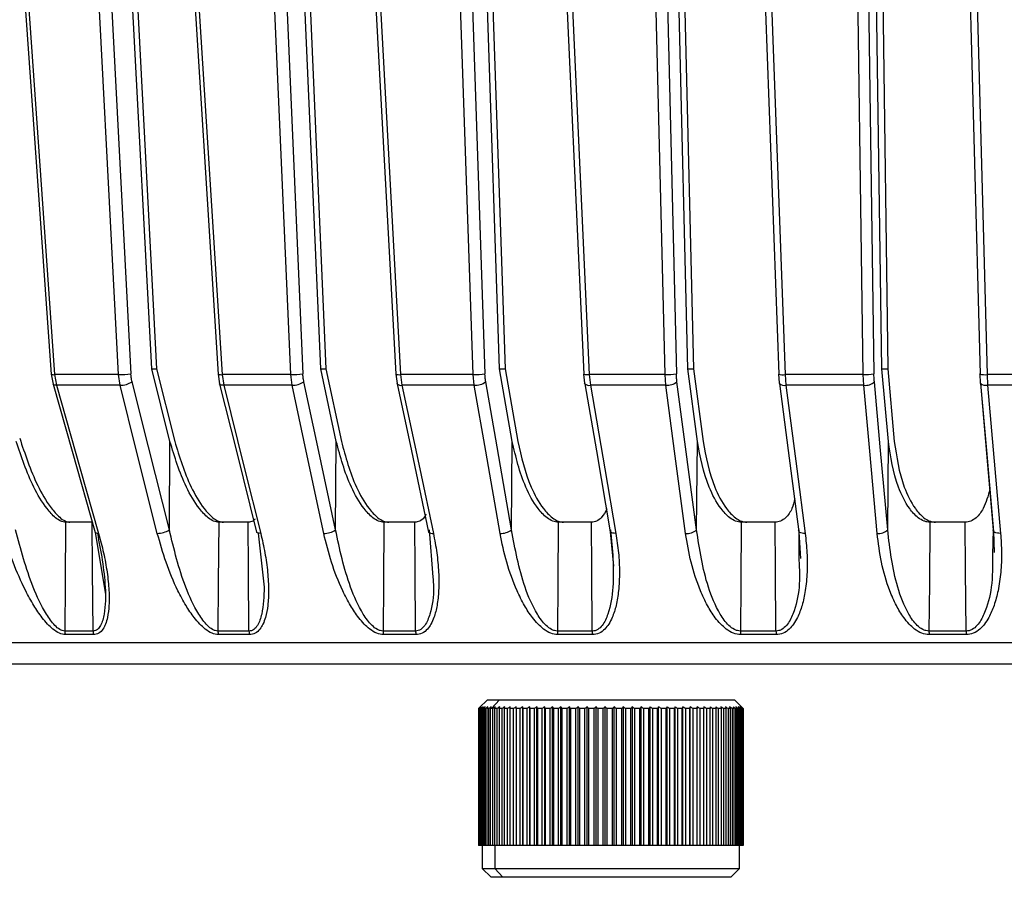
# Model space of a CAD drawing. Header units: millimetres. Extents: x -210 to 108, y -697 to -158.
# Tile 10 of 24: x -104 to -48, y -538 to -490. Entities that reach past the tile are written whole.
import ezdxf

# ---------------------------------------------------------------- set-up
doc = ezdxf.new("R2010")
doc.units = ezdxf.units.MM

msp = doc.modelspace()

# ---------------------------------------------------------------- linework, layer by layer
at = {"color": 7, "linetype": 'Continuous', "lineweight": 25}
for p, q in [((-99.964, -458.447), (-97.277, -509.689)), ((-96.106, -509.406), (-98.776, -458.447)), ((-98.487, -458.447), (-95.83, -509.406)), ((-79.081, -458.447), (-77.34, -509.689)), ((-76.513, -509.406), (-78.244, -458.447)), ((-77.918, -458.447), (-76.202, -509.406)), ((-56.158, -458.447), (-55.432, -509.689)), ((-54.985, -509.406), (-55.704, -458.447)), ((-55.356, -458.447), (-54.651, -509.406)), ((-86.589, -509.406), (-88.714, -460.447)), ((-88.406, -460.447), (-86.294, -509.406)), ((-65.921, -509.406), (-67.104, -460.447)), ((-66.766, -460.447), (-65.597, -509.406)), ((-96.111, -509.406), (-95.83, -509.406)), ((-95.077, -513.497), (-96.106, -509.406)), ((-95.83, -509.406), (-94.806, -513.497)), ((-86.593, -509.406), (-86.294, -509.406)), ((-85.713, -513.498), (-86.589, -509.406)), ((-86.294, -509.406), (-85.423, -513.498)), ((-76.516, -509.406), (-76.202, -509.406)), ((-75.8, -513.497), (-76.513, -509.406)), ((-76.202, -509.406), (-75.494, -513.497)), ((-65.923, -509.406), (-65.597, -509.406)), ((-65.377, -513.498), (-65.921, -509.406)), ((-65.597, -509.406), (-65.059, -513.498)), ((-54.987, -509.406), (-54.651, -509.406)), ((-54.617, -513.497), (-54.985, -509.406)), ((-54.651, -509.406), (-54.289, -513.497)), ((-101.759, -509.719), (-101.663, -510.272)), ((-97.978, -509.734), (-101.573, -509.734)), ((-101.573, -509.734), (-101.47, -510.336)), ((-97.888, -510.336), (-97.978, -509.734)), ((-92.366, -509.716), (-92.284, -510.256)), ((-88.28, -509.734), (-92.139, -509.734)), ((-92.139, -509.734), (-92.049, -510.336)), ((-88.203, -510.336), (-88.28, -509.734)), ((-82.359, -509.711), (-82.291, -510.236)), ((-78.005, -509.734), (-82.089, -509.734)), ((-82.089, -509.734), (-82.012, -510.336)), ((-77.943, -510.336), (-78.005, -509.734)), ((-71.782, -509.707), (-71.727, -510.218)), ((-67.199, -509.734), (-71.465, -509.734)), ((-71.465, -509.734), (-71.403, -510.336)), ((-67.151, -510.336), (-67.199, -509.734)), ((-60.805, -509.704), (-60.764, -510.205)), ((-56.035, -509.734), (-60.44, -509.734)), ((-60.44, -509.734), (-60.393, -510.336)), ((-56.003, -510.336), (-56.035, -509.734)), ((-49.474, -509.702), (-49.446, -510.193)), ((-42.799, -509.734), (-49.062, -509.734)), ((-49.062, -509.734), (-49.03, -510.336)), ((-101.662, -510.276), (-101.663, -510.272)), ((-97.888, -510.336), (-101.47, -510.336)), ((-92.28, -510.267), (-92.284, -510.256)), ((-88.203, -510.336), (-92.049, -510.336)), ((-77.943, -510.336), (-82.012, -510.336)), ((-71.716, -510.248), (-71.728, -510.218)), ((-67.151, -510.336), (-71.403, -510.336)), ((-56.003, -510.336), (-60.393, -510.336)), ((-42.736, -510.336), (-49.03, -510.336)), ((-95.112, -518.482), (-95.077, -513.497)), ((-85.751, -518.483), (-85.713, -513.498)), ((-75.84, -518.482), (-75.8, -513.497)), ((-65.419, -518.483), (-65.377, -513.498)), ((-54.659, -518.482), (-54.617, -513.497)), ((-99.45, -518.047), (-100.962, -518.047)), ((-90.671, -518.047), (-92.335, -518.047)), ((-81.291, -518.047), (-83.033, -518.047)), ((-71.346, -518.047), (-73.209, -518.047)), ((-61, -518.047), (-62.903, -518.047)), ((-50.296, -518.047), (-52.283, -518.047)), ((-99.287, -518.619), (-98.714, -522.099)), ((-90.113, -518.662), (-89.775, -521.706)), ((-80.476, -518.483), (-80.275, -521.141)), ((-70.28, -518.59), (-70.1, -520.525)), ((-59.66, -518.483), (-59.656, -520.19)), ((-59.659, -518.582), (-59.567, -520.088)), ((-48.712, -518.482), (-48.761, -519.894)), ((-48.696, -518.572), (-48.67, -519.761)), ((-99.41, -524.18), (-101.001, -524.18)), ((-99.383, -524.38), (-100.974, -524.38)), ((-90.628, -524.18), (-92.378, -524.18)), ((-90.604, -524.38), (-92.354, -524.38)), ((-81.244, -524.18), (-83.079, -524.18)), ((-81.224, -524.38), (-83.058, -524.38)), ((-71.297, -524.18), (-73.257, -524.18)), ((-71.281, -524.38), (-73.24, -524.38)), ((-60.938, -524.38), (-62.94, -524.38)), ((-50.236, -524.38), (-52.325, -524.38)), ((79.291, -524.849), (-137.757, -524.849)), ((-77.195, -528.047), (-77.659, -528.512)), ((-77.195, -528.047), (-63.295, -528.047)), ((-76.52, -528.047), (-76.971, -528.547)), ((-62.831, -528.512), (-63.295, -528.047)), ((-77.695, -528.547), (-77.659, -528.512)), ((-77.687, -528.547), (-77.695, -528.547)), ((-77.695, -528.547), (-77.695, -536.247)), ((-77.687, -536.247), (-77.687, -528.547)), ((-77.645, -528.547), (-77.674, -528.547)), ((-77.674, -528.547), (-77.674, -536.247)), ((-77.645, -536.247), (-77.645, -528.547)), ((-77.566, -528.547), (-77.618, -528.547)), ((-77.618, -528.547), (-77.618, -536.247)), ((-77.566, -536.247), (-77.566, -528.547)), ((-77.452, -528.547), (-77.525, -528.547)), ((-77.525, -528.547), (-77.525, -536.247)), ((-77.452, -536.247), (-77.452, -528.547)), ((-77.303, -528.547), (-77.397, -528.547)), ((-77.397, -528.547), (-77.397, -536.247)), ((-77.303, -536.247), (-77.303, -528.547)), ((-77.12, -528.547), (-77.234, -528.547)), ((-77.234, -528.547), (-77.234, -536.247)), ((-77.12, -536.247), (-77.12, -528.547)), ((-76.903, -528.547), (-77.037, -528.547)), ((-77.037, -528.547), (-77.037, -536.247)), ((-76.903, -536.247), (-76.903, -528.547)), ((-76.653, -528.547), (-76.806, -528.547)), ((-76.806, -528.547), (-76.806, -536.247)), ((-76.653, -536.247), (-76.653, -528.547)), ((-76.373, -528.547), (-76.544, -528.547)), ((-76.544, -528.547), (-76.544, -536.247)), ((-76.373, -536.247), (-76.373, -528.547)), ((-76.062, -528.547), (-76.252, -528.547)), ((-76.252, -528.547), (-76.252, -536.247)), ((-76.062, -536.247), (-76.062, -528.547)), ((-75.723, -528.547), (-75.929, -528.547)), ((-75.929, -528.547), (-75.929, -536.247)), ((-75.723, -536.247), (-75.723, -528.547)), ((-75.358, -528.547), (-75.58, -528.547)), ((-75.58, -528.547), (-75.58, -536.247)), ((-75.358, -536.247), (-75.358, -528.547)), ((-75.21, -536.247), (-75.21, -528.442)), ((-74.967, -528.547), (-75.204, -528.547)), ((-75.204, -528.547), (-75.204, -536.247)), ((-74.967, -536.247), (-74.967, -528.547)), ((-74.821, -536.247), (-74.821, -528.442)), ((-74.554, -528.547), (-74.804, -528.547)), ((-74.804, -528.547), (-74.804, -536.247)), ((-74.554, -536.247), (-74.554, -528.547)), ((-74.409, -536.247), (-74.409, -528.442)), ((-74.12, -528.547), (-74.382, -528.547)), ((-74.382, -528.547), (-74.382, -536.247)), ((-74.12, -536.247), (-74.12, -528.547)), ((-73.976, -536.247), (-73.976, -528.442)), ((-73.666, -528.547), (-73.94, -528.547)), ((-73.94, -528.547), (-73.94, -536.247)), ((-73.666, -536.247), (-73.666, -528.547)), ((-73.526, -536.247), (-73.526, -528.442)), ((-73.196, -528.547), (-73.479, -528.547)), ((-73.479, -528.547), (-73.479, -536.247)), ((-73.196, -536.247), (-73.196, -528.547)), ((-73.06, -536.247), (-73.06, -528.442)), ((-72.712, -528.547), (-73.003, -528.547)), ((-73.003, -528.547), (-73.003, -536.247)), ((-72.712, -536.247), (-72.712, -528.547)), ((-72.58, -536.247), (-72.58, -528.442)), ((-72.216, -528.547), (-72.514, -528.547)), ((-72.514, -528.547), (-72.514, -536.247)), ((-72.216, -536.247), (-72.216, -528.547)), ((-72.088, -536.247), (-72.088, -528.442)), ((-71.71, -528.547), (-72.013, -528.547)), ((-72.013, -528.547), (-72.013, -536.247)), ((-71.71, -536.247), (-71.71, -528.547)), ((-71.588, -536.247), (-71.588, -528.442)), ((-71.196, -528.547), (-71.504, -528.547)), ((-71.504, -528.547), (-71.504, -536.247)), ((-71.196, -536.247), (-71.196, -528.547)), ((-71.081, -536.247), (-71.081, -528.442)), ((-70.679, -528.547), (-70.989, -528.547)), ((-70.989, -528.547), (-70.989, -536.247)), ((-70.679, -536.247), (-70.679, -528.547)), ((-70.57, -536.247), (-70.57, -528.442)), ((-70.159, -528.547), (-70.47, -528.547)), ((-70.47, -528.547), (-70.47, -536.247)), ((-70.159, -536.247), (-70.159, -528.547)), ((-70.057, -536.247), (-70.057, -528.442)), ((-69.639, -528.547), (-69.95, -528.547)), ((-69.95, -528.547), (-69.95, -536.247)), ((-69.639, -536.247), (-69.639, -528.547)), ((-69.545, -536.247), (-69.545, -528.442)), ((-69.123, -528.547), (-69.431, -528.547)), ((-69.431, -528.547), (-69.431, -536.247)), ((-69.123, -536.247), (-69.123, -528.547)), ((-69.037, -536.247), (-69.037, -528.442)), ((-68.612, -528.547), (-68.917, -528.547)), ((-68.917, -528.547), (-68.917, -536.247)), ((-68.612, -536.247), (-68.612, -528.547)), ((-68.535, -536.247), (-68.535, -528.442)), ((-68.109, -528.547), (-68.409, -528.547)), ((-68.409, -528.547), (-68.409, -536.247)), ((-68.109, -536.247), (-68.109, -528.547)), ((-68.04, -536.247), (-68.04, -528.442)), ((-67.616, -528.547), (-67.909, -528.547)), ((-67.909, -528.547), (-67.909, -536.247)), ((-67.616, -536.247), (-67.616, -528.547)), ((-67.557, -536.247), (-67.557, -528.442)), ((-67.136, -528.547), (-67.422, -528.547)), ((-67.422, -528.547), (-67.422, -536.247)), ((-67.136, -536.247), (-67.136, -528.547)), ((-67.087, -536.247), (-67.087, -528.442)), ((-66.672, -528.547), (-66.948, -528.547)), ((-66.948, -528.547), (-66.948, -536.247)), ((-66.672, -536.247), (-66.672, -528.547)), ((-66.632, -536.247), (-66.632, -528.442)), ((-66.224, -528.547), (-66.49, -528.547)), ((-66.49, -528.547), (-66.49, -536.247)), ((-66.224, -536.247), (-66.224, -528.547)), ((-66.195, -536.247), (-66.195, -528.442)), ((-65.797, -528.547), (-66.05, -528.547)), ((-66.05, -528.547), (-66.05, -536.247)), ((-65.797, -536.247), (-65.797, -528.547)), ((-65.777, -536.247), (-65.777, -528.442)), ((-65.391, -528.547), (-65.631, -528.547)), ((-65.631, -528.547), (-65.631, -536.247)), ((-65.391, -536.247), (-65.391, -528.547)), ((-65.381, -536.247), (-65.381, -528.442)), ((-65.008, -528.547), (-65.234, -528.547)), ((-65.234, -528.547), (-65.234, -536.247)), ((-65.008, -536.247), (-65.008, -528.547)), ((-64.651, -528.547), (-64.862, -528.547)), ((-64.862, -528.547), (-64.862, -536.247)), ((-64.651, -536.247), (-64.651, -528.547)), ((-64.322, -528.547), (-64.516, -528.547)), ((-64.516, -528.547), (-64.516, -536.247)), ((-64.322, -536.247), (-64.322, -528.547)), ((-64.021, -528.547), (-64.197, -528.547)), ((-64.197, -528.547), (-64.197, -536.247)), ((-64.021, -536.247), (-64.021, -528.547)), ((-63.75, -528.547), (-63.909, -528.547)), ((-63.909, -528.547), (-63.909, -536.247)), ((-63.75, -536.247), (-63.75, -528.547)), ((-63.512, -528.547), (-63.651, -528.547)), ((-63.651, -528.547), (-63.651, -536.247)), ((-63.512, -536.247), (-63.512, -528.547)), ((-63.306, -528.547), (-63.425, -528.547)), ((-63.425, -528.547), (-63.425, -536.247)), ((-63.306, -536.247), (-63.306, -528.547)), ((-63.134, -528.547), (-63.232, -528.547)), ((-63.232, -528.547), (-63.232, -536.247)), ((-63.134, -536.247), (-63.134, -528.547)), ((-62.996, -528.547), (-63.074, -528.547)), ((-63.074, -528.547), (-63.074, -536.247)), ((-62.996, -536.247), (-62.996, -528.547)), ((-62.894, -528.547), (-62.951, -528.547)), ((-62.951, -528.547), (-62.951, -536.247)), ((-62.894, -536.247), (-62.894, -528.547)), ((-62.827, -528.547), (-62.863, -528.547)), ((-62.863, -528.547), (-62.863, -536.247)), ((-62.827, -536.247), (-62.827, -528.547)), ((-62.797, -528.547), (-62.811, -528.547)), ((-62.811, -528.547), (-62.811, -536.247)), ((-62.797, -536.247), (-62.797, -528.547)), ((-62.795, -528.547), (-62.795, -536.247)), ((-62.795, -536.247), (-77.695, -536.247)), ((-77.495, -536.247), (-77.495, -537.547)), ((-76.791, -536.247), (-76.791, -537.547)), ((-62.995, -537.547), (-62.995, -536.247)), ((-77.495, -537.547), (-76.995, -538.047)), ((-77.495, -537.547), (-62.995, -537.547)), ((-76.339, -538.047), (-76.791, -537.547)), ((-63.495, -538.047), (-62.995, -537.547)), ((-63.495, -538.047), (-76.995, -538.047))]:
    msp.add_line(p, q, dxfattribs=at)
at = {"color": 7, "linetype": 'Continuous', "lineweight": 25, "flags": 128}
for points in [[(-97.978, -509.734), (-99.468, -481.292), (-100.665, -458.447)], [(-95.594, -458.448), (-94.04, -483.115), (-92.364, -509.719)], [(-95.372, -458.447), (-93.544, -487.447), (-92.139, -509.734)], [(-78.005, -509.734), (-78.97, -481.292), (-79.746, -458.447)], [(-74.122, -458.448), (-72.993, -483.111), (-71.774, -509.715)], [(-73.816, -458.447), (-72.487, -487.447), (-71.465, -509.734)], [(-56.035, -509.734), (-56.436, -481.292), (-56.758, -458.447)], [(-50.828, -458.448), (-50.168, -483.107), (-49.456, -509.71)], [(-50.436, -458.447), (-49.659, -487.447), (-49.062, -509.734)], [(-105.238, -460.481), (-103.564, -484.179), (-101.759, -509.721)], [(-105.054, -460.495), (-103.087, -488.326), (-101.573, -509.734)], [(-88.28, -509.734), (-89.465, -482.418), (-90.416, -460.495)], [(-89.731, -460.447), (-88.534, -488.022), (-87.593, -509.689)], [(-85.048, -460.476), (-83.752, -484.174), (-82.355, -509.717)], [(-84.783, -460.495), (-83.26, -488.326), (-82.089, -509.734)], [(-67.199, -509.734), (-67.858, -482.418), (-68.387, -460.495)], [(-67.752, -460.447), (-67.085, -488.022), (-66.561, -509.689)], [(-62.588, -460.472), (-61.724, -484.17), (-60.792, -509.713)], [(-62.238, -460.495), (-61.222, -488.326), (-60.44, -509.734)], [(-49.474, -509.702), (-49.476, -509.698), (-49.468, -509.689)], [(-101.662, -510.276), (-100.587, -514.051), (-99.287, -518.619)], [(-101.47, -510.336), (-101.541, -510.333), (-101.597, -510.322), (-101.637, -510.305), (-101.66, -510.28), (-101.662, -510.276)], [(-101.47, -510.336), (-100.131, -515.041), (-99.095, -518.679)], [(-95.79, -518.678), (-96.956, -514.04), (-97.888, -510.336)], [(-95.112, -518.482), (-96.287, -513.81), (-97.211, -510.14)], [(-92.28, -510.267), (-91.338, -514.042), (-90.198, -518.609)], [(-92.049, -510.336), (-92.126, -510.333), (-92.19, -510.322), (-92.239, -510.305), (-92.271, -510.28), (-92.28, -510.267)], [(-92.049, -510.336), (-90.874, -515.041), (-89.966, -518.678)], [(-86.417, -518.679), (-87.41, -514.04), (-88.203, -510.336)], [(-85.751, -518.483), (-86.751, -513.811), (-87.537, -510.14)], [(-82.283, -510.258), (-82.287, -510.251), (-82.291, -510.235)], [(-82.283, -510.258), (-81.483, -514.033), (-80.515, -518.601)], [(-82.012, -510.336), (-81.015, -515.041), (-80.243, -518.679)], [(-76.489, -518.678), (-77.297, -514.04), (-77.943, -510.336)], [(-75.84, -518.482), (-76.654, -513.81), (-77.294, -510.14)], [(-71.716, -510.248), (-71.066, -514.023), (-70.28, -518.59)], [(-71.403, -510.336), (-70.593, -515.041), (-69.966, -518.678)], [(-66.044, -518.679), (-66.659, -514.04), (-67.151, -510.336)], [(-65.419, -518.483), (-66.039, -513.811), (-66.527, -510.14)], [(-60.748, -510.239), (-60.76, -510.216), (-60.764, -510.205)], [(-60.748, -510.239), (-60.255, -514.014), (-59.659, -518.582)], [(-60.393, -510.336), (-59.779, -515.041), (-59.304, -518.679)], [(-55.254, -518.678), (-55.671, -514.04), (-56.003, -510.336)], [(-54.659, -518.482), (-55.079, -513.81), (-55.41, -510.14)], [(-49.427, -510.229), (-49.436, -510.216), (-49.446, -510.194)], [(-49.436, -510.214), (-49.034, -514.811), (-48.712, -518.482)], [(-49.426, -510.23), (-49.096, -514.004), (-48.696, -518.572)], [(-49.03, -510.336), (-48.618, -515.041), (-48.299, -518.678)], [(-100.962, -518.047), (-100.984, -521.482), (-101.001, -524.18)], [(-99.41, -524.18), (-99.432, -520.746), (-99.45, -518.047)], [(-92.335, -518.047), (-92.359, -521.482), (-92.378, -524.18)], [(-90.628, -524.18), (-90.652, -520.746), (-90.671, -518.047)], [(-83.033, -518.047), (-83.059, -521.482), (-83.079, -524.18)], [(-81.244, -524.18), (-81.27, -520.746), (-81.291, -518.047)], [(-73.209, -518.047), (-73.236, -521.482), (-73.257, -524.18)], [(-71.297, -524.18), (-71.324, -520.746), (-71.346, -518.047)], [(-62.903, -518.047), (-62.931, -521.482), (-62.953, -524.18)], [(-60.95, -524.18), (-60.978, -520.746), (-61, -518.047)], [(-52.283, -518.047), (-52.312, -521.482), (-52.334, -524.18)], [(-50.244, -524.18), (-50.273, -520.746), (-50.296, -518.047)], [(-99.095, -518.679), (-99.165, -518.676), (-99.222, -518.665), (-99.262, -518.648), (-99.285, -518.623), (-99.287, -518.619)], [(-89.966, -518.678), (-90.043, -518.675), (-90.108, -518.665), (-90.157, -518.647), (-90.189, -518.623), (-90.198, -518.609)], [(-69.966, -518.678), (-70.054, -518.675), (-70.132, -518.665), (-70.197, -518.647), (-70.246, -518.623), (-70.278, -518.593), (-70.29, -518.569)], [(-59.304, -518.679), (-59.395, -518.676), (-59.479, -518.665), (-59.55, -518.648), (-59.608, -518.623), (-59.649, -518.594), (-59.672, -518.559), (-59.675, -518.522), (-59.66, -518.483)], [(-48.299, -518.678), (-48.394, -518.675), (-48.482, -518.665), (-48.56, -518.647), (-48.625, -518.623), (-48.674, -518.593), (-48.706, -518.558), (-48.718, -518.521), (-48.712, -518.482)]]:
    msp.add_lwpolyline(points, dxfattribs=at)
at = {"color": 7, "linetype": 'Continuous', "lineweight": 25}
for centre, radius, start, end in [((-101.638, -509.369), 0.371, 250.8714, 279.9998), ((-97.929, -505.083), 4.652, 269.4013, 278.0579), ((-92.216, -509.281), 0.459, 250.9406, 279.6454), ((-88.209, -505.614), 4.121, 269.0174, 278.5947), ((-82.175, -509.157), 0.584, 251.5611, 278.4515), ((-77.915, -506.17), 3.565, 268.5579, 279.2941), ((-71.55, -508.635), 1.102, 258.2879, 274.4222), ((-67.093, -506.737), 2.999, 267.9814, 280.2144), ((-60.561, -508.979), 0.764, 251.4317, 279.0996), ((-55.917, -507.296), 2.441, 267.2135, 281.448), ((-49.186, -508.69), 1.052, 254.13, 276.8005), ((-97.888, -509.066), 1.27, 270.029, 302.2662), ((-88.176, -509.195), 1.141, 268.6739, 304.1168), ((-82.071, -510.031), 0.311, 226.9539, 280.9711), ((-77.893, -509.329), 1.008, 267.1718, 306.4548), ((-71.47, -509.971), 0.371, 228.3868, 280.4008), ((-67.082, -509.464), 0.874, 265.445, 309.4121), ((-60.461, -509.887), 0.454, 230.7962, 278.6572), ((-55.918, -509.598), 0.743, 263.3678, 313.1672), ((-49.098, -509.796), 0.544, 232.8069, 277.1908), ((-95.79, -517.408), 1.269, 270.0123, 302.2675), ((-86.391, -517.538), 1.141, 268.6571, 304.1166), ((-80.303, -518.373), 0.311, 226.9878, 280.9887), ((-76.439, -517.671), 1.008, 267.1547, 306.453), ((-65.974, -517.807), 0.875, 265.4278, 309.4083), ((-55.168, -517.94), 0.743, 263.3504, 313.1608), ((-100.275, -524.182), 0.726, 179.8497, 195.8667), ((-98.668, -524.182), 0.741, 179.8478, 195.5243), ((-91.559, -524.182), 0.819, 179.8435, 194.0041), ((-89.787, -524.182), 0.841, 179.8434, 193.624), ((-82.126, -524.183), 0.953, 179.847, 191.9771), ((-80.259, -524.183), 0.986, 179.8488, 191.5751), ((-72.099, -524.183), 1.159, 179.8605, 189.8181), ((-70.086, -524.183), 1.211, 179.8643, 189.3853), ((-61.448, -524.183), 1.505, 179.8839, 187.5366), ((-59.351, -524.183), 1.598, 179.8894, 187.0915), ((-50.147, -524.183), 2.187, 179.9156, 185.1719), ((-47.841, -524.183), 2.404, 179.9226, 184.7052)]:
    msp.add_arc(centre, radius, start, end, dxfattribs=at)
for points, knots in [([(-97.211, -510.14), (-97.229, -510.058), (-97.261, -509.912), (-97.272, -509.757), (-97.277, -509.689)], [0, 0, 0, 0, 0.560143, 1, 1, 1, 1]), ([(-87.537, -510.14), (-87.552, -510.058), (-87.579, -509.912), (-87.589, -509.757), (-87.593, -509.689)], [0, 0, 0, 0, 0.5596596, 1, 1, 1, 1]), ([(-77.294, -510.14), (-77.306, -510.058), (-77.329, -509.912), (-77.336, -509.757), (-77.34, -509.689)], [0, 0, 0, 0, 0.560143, 1, 1, 1, 1]), ([(-66.527, -510.14), (-66.536, -510.058), (-66.553, -509.912), (-66.559, -509.757), (-66.561, -509.689)], [0, 0, 0, 0, 0.55966, 1, 1, 1, 1]), ([(-55.41, -510.14), (-55.416, -510.058), (-55.427, -509.912), (-55.431, -509.757), (-55.432, -509.689)], [0, 0, 0, 0, 0.5601427, 1, 1, 1, 1]), ([(-103.541, -513.309), (-103.245, -514.206), (-102.802, -515.554), (-101.947, -517.053), (-101.383, -517.72), (-101.045, -517.96), (-100.846, -518.037), (-100.757, -518.044), (-100.713, -518.047)], [0, 0, 0, 0, 0.498017, 0.748193, 0.873721, 0.941017, 0.970967, 1, 1, 1, 1]), ([(-100.962, -518.047), (-101.004, -518.044), (-101.091, -518.038), (-101.282, -517.968), (-101.611, -517.748), (-102.168, -517.116), (-103.014, -515.671), (-103.448, -514.366), (-103.736, -513.498)], [0, 0, 0, 0, 0.029288, 0.059353, 0.126025, 0.251323, 0.501935, 1, 1, 1, 1]), ([(-92.335, -518.047), (-92.381, -518.044), (-92.475, -518.038), (-92.678, -517.968), (-93.021, -517.748), (-93.588, -517.116), (-94.421, -515.671), (-94.815, -514.366), (-95.077, -513.497)], [0, 0, 0, 0, 0.0292874, 0.0593527, 0.1260252, 0.2513228, 0.5019355, 1, 1, 1, 1]), ([(-94.806, -513.497), (-94.545, -514.364), (-94.153, -515.668), (-93.322, -517.112), (-92.755, -517.746), (-92.41, -517.968), (-92.206, -518.038), (-92.112, -518.044), (-92.066, -518.047)], [0, 0, 0, 0, 0.4973011, 0.7477963, 0.8735255, 0.9404648, 0.9706276, 1, 1, 1, 1]), ([(-83.033, -518.047), (-83.082, -518.044), (-83.182, -518.038), (-83.395, -517.968), (-83.749, -517.748), (-84.32, -517.116), (-85.132, -515.671), (-85.481, -514.366), (-85.713, -513.498)], [0, 0, 0, 0, 0.029288, 0.059353, 0.126025, 0.251323, 0.501935, 1, 1, 1, 1]), ([(-85.423, -513.498), (-85.192, -514.365), (-84.845, -515.668), (-84.036, -517.113), (-83.465, -517.746), (-83.109, -517.968), (-82.895, -518.038), (-82.795, -518.044), (-82.746, -518.047)], [0, 0, 0, 0, 0.4973023, 0.747797, 0.8735259, 0.9404642, 0.9706272, 1, 1, 1, 1]), ([(-73.209, -518.047), (-73.261, -518.044), (-73.365, -518.038), (-73.586, -517.968), (-73.948, -517.748), (-74.517, -517.116), (-75.298, -515.671), (-75.6, -514.366), (-75.8, -513.497)], [0, 0, 0, 0, 0.029287, 0.059353, 0.126025, 0.251323, 0.501935, 1, 1, 1, 1]), ([(-75.494, -513.497), (-75.295, -514.364), (-74.996, -515.668), (-74.217, -517.112), (-73.648, -517.746), (-73.285, -517.968), (-73.063, -518.038), (-72.958, -518.044), (-72.907, -518.047)], [0, 0, 0, 0, 0.497301, 0.747796, 0.873525, 0.940465, 0.970628, 1, 1, 1, 1]), ([(-62.903, -518.047), (-62.956, -518.044), (-63.064, -518.038), (-63.29, -517.968), (-63.656, -517.748), (-64.218, -517.116), (-64.961, -515.671), (-65.211, -514.366), (-65.377, -513.498)], [0, 0, 0, 0, 0.029288, 0.059353, 0.126025, 0.251323, 0.501935, 1, 1, 1, 1]), ([(-65.059, -513.498), (-64.894, -514.365), (-64.646, -515.668), (-63.905, -517.113), (-63.344, -517.746), (-62.977, -517.968), (-62.75, -518.038), (-62.641, -518.044), (-62.588, -518.047)], [0, 0, 0, 0, 0.497302, 0.747797, 0.873526, 0.940464, 0.970627, 1, 1, 1, 1]), ([(-52.283, -518.047), (-52.337, -518.044), (-52.448, -518.038), (-52.678, -517.968), (-53.044, -517.748), (-53.592, -517.116), (-54.29, -515.671), (-54.486, -514.366), (-54.617, -513.497)], [0, 0, 0, 0, 0.029287, 0.059353, 0.126025, 0.251323, 0.501935, 1, 1, 1, 1]), ([(-54.289, -513.497), (-54.16, -514.364), (-53.965, -515.668), (-53.271, -517.112), (-52.723, -517.746), (-52.356, -517.968), (-52.125, -518.038), (-52.014, -518.044), (-51.96, -518.047)], [0, 0, 0, 0, 0.497301, 0.747796, 0.873525, 0.940465, 0.970628, 1, 1, 1, 1]), ([(-48.913, -516.192), (-49.009, -516.567), (-49.16, -517.151), (-49.583, -517.746), (-49.912, -517.968), (-50.131, -518.038), (-50.241, -518.044), (-50.296, -518.047)], [0, 0, 0, 0, 0.471407, 0.734922, 0.87522, 0.938438, 1, 1, 1, 1]), ([(-59.889, -516.726), (-59.932, -516.916), (-60.022, -517.313), (-60.321, -517.745), (-60.629, -517.968), (-60.84, -518.038), (-60.947, -518.044), (-61, -518.047)], [0, 0, 0, 0, 0.312815, 0.655392, 0.837781, 0.919967, 1, 1, 1, 1]), ([(-70.468, -517.286), (-70.56, -517.468), (-70.7, -517.748), (-70.992, -517.968), (-71.192, -518.038), (-71.295, -518.044), (-71.346, -518.047)], [0, 0, 0, 0, 0.496288, 0.762888, 0.883018, 1, 1, 1, 1]), ([(-90.285, -517.871), (-90.326, -517.913), (-90.396, -517.986), (-90.535, -518.037), (-90.626, -518.044), (-90.671, -518.047)], [0, 0, 0, 0, 0.402034, 0.704986, 1, 1, 1, 1]), ([(-80.663, -517.596), (-80.696, -517.666), (-80.773, -517.831), (-80.959, -517.967), (-81.144, -518.038), (-81.242, -518.044), (-81.291, -518.047)], [0, 0, 0, 0, 0.277271, 0.659786, 0.832151, 1, 1, 1, 1]), ([(-100.974, -524.38), (-101.084, -524.364), (-101.319, -524.328), (-101.664, -524.086), (-101.984, -523.78), (-102.351, -523.339), (-102.774, -522.711), (-103.343, -521.67), (-103.941, -520.307), (-104.28, -519.222), (-104.45, -518.679)], [0, 0, 0, 0, 0.058953, 0.125513, 0.184149, 0.250987, 0.367434, 0.501751, 0.750786, 1, 1, 1, 1]), ([(-101.001, -524.18), (-101.048, -524.175), (-101.142, -524.166), (-101.337, -524.07), (-101.667, -523.785), (-102.218, -522.989), (-103.056, -521.183), (-103.483, -519.566), (-103.769, -518.483)], [0, 0, 0, 0, 0.027132, 0.054565, 0.111728, 0.232859, 0.48615, 1, 1, 1, 1]), ([(-99.166, -518.671), (-98.973, -519.689), (-98.678, -521.241), (-98.711, -522.985), (-98.91, -523.782), (-99.118, -524.07), (-99.274, -524.166), (-99.365, -524.175), (-99.41, -524.18)], [0, 0, 0, 0, 0.497992, 0.759025, 0.884374, 0.943613, 0.972103, 1, 1, 1, 1]), ([(-99.095, -518.679), (-98.998, -519.043), (-98.804, -519.774), (-98.609, -520.852), (-98.504, -521.846), (-98.495, -522.705), (-98.568, -523.334), (-98.692, -523.776), (-98.846, -524.084), (-99.059, -524.328), (-99.279, -524.364), (-99.383, -524.38)], [0, 0, 0, 0, 0.167121, 0.335363, 0.497583, 0.631728, 0.748173, 0.815204, 0.874056, 0.940855, 1, 1, 1, 1]), ([(-92.354, -524.38), (-92.473, -524.364), (-92.726, -524.328), (-93.086, -524.085), (-93.416, -523.778), (-93.788, -523.337), (-94.209, -522.709), (-94.765, -521.671), (-95.333, -520.308), (-95.637, -519.222), (-95.79, -518.678)], [0, 0, 0, 0, 0.059047, 0.125735, 0.184462, 0.251412, 0.367628, 0.501624, 0.750271, 1, 1, 1, 1]), ([(-92.378, -524.18), (-92.428, -524.175), (-92.529, -524.166), (-92.737, -524.07), (-93.083, -523.783), (-93.643, -522.987), (-94.466, -521.181), (-94.853, -519.565), (-95.112, -518.482)], [0, 0, 0, 0, 0.027028, 0.054631, 0.112021, 0.233459, 0.486379, 1, 1, 1, 1]), ([(-89.966, -518.678), (-89.883, -519.042), (-89.715, -519.774), (-89.567, -520.854), (-89.511, -521.849), (-89.55, -522.708), (-89.665, -523.335), (-89.824, -523.777), (-90.007, -524.084), (-90.252, -524.328), (-90.492, -524.364), (-90.604, -524.38)], [0, 0, 0, 0, 0.167221, 0.335728, 0.498319, 0.632114, 0.748277, 0.815271, 0.874092, 0.940871, 1, 1, 1, 1]), ([(-83.058, -524.38), (-83.184, -524.364), (-83.452, -524.328), (-83.823, -524.086), (-84.158, -523.78), (-84.532, -523.339), (-84.948, -522.711), (-85.486, -521.67), (-86.019, -520.307), (-86.285, -519.222), (-86.417, -518.679)], [0, 0, 0, 0, 0.0589532, 0.1255132, 0.1841485, 0.2509866, 0.367434, 0.5017508, 0.7507855, 1, 1, 1, 1]), ([(-83.079, -524.18), (-83.133, -524.175), (-83.24, -524.166), (-83.457, -524.07), (-83.813, -523.785), (-84.377, -522.989), (-85.179, -521.183), (-85.521, -519.566), (-85.751, -518.483)], [0, 0, 0, 0, 0.027132, 0.054565, 0.111728, 0.232859, 0.48615, 1, 1, 1, 1]), ([(-80.243, -518.679), (-80.174, -519.043), (-80.035, -519.774), (-79.935, -520.852), (-79.927, -521.846), (-80.015, -522.705), (-80.17, -523.334), (-80.362, -523.776), (-80.573, -524.084), (-80.847, -524.328), (-81.104, -524.364), (-81.224, -524.38)], [0, 0, 0, 0, 0.167121, 0.335363, 0.497583, 0.631728, 0.748173, 0.815204, 0.874056, 0.940855, 1, 1, 1, 1]), ([(-73.24, -524.38), (-73.372, -524.364), (-73.653, -524.328), (-74.031, -524.085), (-74.37, -523.778), (-74.741, -523.337), (-75.147, -522.709), (-75.66, -521.671), (-76.152, -520.308), (-76.377, -519.222), (-76.489, -518.678)], [0, 0, 0, 0, 0.059047, 0.125735, 0.184462, 0.251412, 0.367628, 0.501624, 0.750271, 1, 1, 1, 1]), ([(-73.257, -524.18), (-73.313, -524.175), (-73.426, -524.166), (-73.651, -524.07), (-74.015, -523.783), (-74.576, -522.987), (-75.347, -521.181), (-75.642, -519.565), (-75.84, -518.482)], [0, 0, 0, 0, 0.027028, 0.054631, 0.112021, 0.233459, 0.486379, 1, 1, 1, 1]), ([(-70.262, -518.482), (-70.161, -519.565), (-70.01, -521.181), (-70.293, -522.987), (-70.641, -523.783), (-70.93, -524.07), (-71.131, -524.166), (-71.242, -524.175), (-71.297, -524.18)], [0, 0, 0, 0, 0.513824, 0.766382, 0.887902, 0.945467, 0.973036, 1, 1, 1, 1]), ([(-69.966, -518.678), (-69.912, -519.042), (-69.802, -519.774), (-69.751, -520.854), (-69.794, -521.849), (-69.928, -522.708), (-70.123, -523.335), (-70.346, -523.777), (-70.583, -524.084), (-70.882, -524.328), (-71.153, -524.364), (-71.281, -524.38)], [0, 0, 0, 0, 0.167221, 0.335728, 0.498319, 0.632114, 0.748277, 0.815271, 0.874092, 0.940871, 1, 1, 1, 1]), ([(-62.94, -524.38), (-63.076, -524.364), (-63.365, -524.328), (-63.747, -524.086), (-64.084, -523.78), (-64.448, -523.339), (-64.842, -522.711), (-65.326, -521.67), (-65.773, -520.307), (-65.953, -519.222), (-66.044, -518.679)], [0, 0, 0, 0, 0.058953, 0.125513, 0.184149, 0.250987, 0.367434, 0.501751, 0.750786, 1, 1, 1, 1]), ([(-62.953, -524.18), (-63.011, -524.175), (-63.127, -524.166), (-63.357, -524.07), (-63.724, -523.785), (-64.277, -522.989), (-65.011, -521.183), (-65.255, -519.566), (-65.419, -518.483)], [0, 0, 0, 0, 0.027132, 0.054565, 0.111728, 0.232859, 0.48615, 1, 1, 1, 1]), ([(-59.304, -518.679), (-59.265, -519.043), (-59.186, -519.774), (-59.184, -520.852), (-59.275, -521.846), (-59.455, -522.705), (-59.687, -523.334), (-59.939, -523.776), (-60.199, -524.084), (-60.521, -524.328), (-60.804, -524.364), (-60.938, -524.38)], [0, 0, 0, 0, 0.167121, 0.335364, 0.497583, 0.631728, 0.748173, 0.815203, 0.874056, 0.940854, 1, 1, 1, 1]), ([(-52.325, -524.38), (-52.465, -524.364), (-52.761, -524.328), (-53.143, -524.085), (-53.476, -523.778), (-53.83, -523.337), (-54.205, -522.709), (-54.654, -521.671), (-55.051, -520.308), (-55.186, -519.222), (-55.254, -518.678)], [0, 0, 0, 0, 0.0590467, 0.125735, 0.1844623, 0.2514116, 0.367628, 0.5016236, 0.7502705, 1, 1, 1, 1]), ([(-52.334, -524.18), (-52.394, -524.175), (-52.513, -524.166), (-52.747, -524.07), (-53.114, -523.783), (-53.654, -522.987), (-54.341, -521.181), (-54.531, -519.565), (-54.659, -518.482)], [0, 0, 0, 0, 0.027028, 0.054631, 0.112021, 0.233459, 0.486379, 1, 1, 1, 1]), ([(-48.299, -518.678), (-48.276, -519.042), (-48.229, -519.774), (-48.277, -520.854), (-48.416, -521.849), (-48.64, -522.708), (-48.906, -523.335), (-49.185, -523.777), (-49.466, -524.084), (-49.807, -524.328), (-50.099, -524.364), (-50.236, -524.38)], [0, 0, 0, 0, 0.167221, 0.335728, 0.498319, 0.632114, 0.748277, 0.815271, 0.874092, 0.940871, 1, 1, 1, 1]), ([(-48.761, -519.894), (-48.753, -520.502), (-48.738, -521.642), (-49.089, -522.986), (-49.516, -523.783), (-49.846, -524.07), (-50.067, -524.166), (-50.186, -524.175), (-50.244, -524.18)], [0, 0, 0, 0, 0.372672, 0.698555, 0.855356, 0.929634, 0.965207, 1, 1, 1, 1]), ([(-59.656, -520.19), (-59.633, -520.697), (-59.586, -521.736), (-59.866, -522.985), (-60.254, -523.782), (-60.564, -524.07), (-60.777, -524.166), (-60.893, -524.175), (-60.95, -524.18)], [0, 0, 0, 0, 0.331098, 0.678912, 0.845933, 0.924866, 0.962829, 1, 1, 1, 1]), ([(-80.275, -521.141), (-80.256, -521.328), (-80.186, -522.047), (-80.34, -522.984), (-80.634, -523.782), (-80.899, -524.07), (-81.087, -524.166), (-81.192, -524.175), (-81.244, -524.18)], [0, 0, 0, 0, 0.155184, 0.594469, 0.805415, 0.905107, 0.953053, 1, 1, 1, 1]), ([(-89.775, -521.706), (-89.791, -522.222), (-89.814, -522.987), (-90.071, -523.783), (-90.308, -524.07), (-90.481, -524.166), (-90.579, -524.175), (-90.628, -524.18)], [0, 0, 0, 0, 0.5194785, 0.769428, 0.8878323, 0.9445383, 1, 1, 1, 1]), ([(-60.95, -524.18), (-61.324, -524.18), (-61.994, -524.18), (-62.66, -524.18), (-62.953, -524.18)], [0, 0, 0, 0, 0.56, 1, 1, 1, 1]), ([(-50.244, -524.18), (-50.635, -524.18), (-51.333, -524.18), (-52.028, -524.18), (-52.334, -524.18)], [0, 0, 0, 0, 0.56, 1, 1, 1, 1]), ([(-29.233, -526.047), (-32.433, -526.047), (-38.94, -526.047), (-48.772, -526.047), (-58.719, -526.047), (-68.637, -526.047), (-78.369, -526.047), (-87.75, -526.047), (-96.615, -526.047), (-104.81, -526.047), (-112.198, -526.047), (-118.669, -526.047), (-124.141, -526.047), (-128.569, -526.047), (-131.947, -526.047), (-134.27, -526.047), (-135.672, -526.047), (-135.841, -526.047), (-135.925, -526.047)], [0, 0, 0, 0, 0.057284, 0.116497, 0.177468, 0.239987, 0.303803, 0.368625, 0.434137, 0.5, 0.565863, 0.631375, 0.696197, 0.760013, 0.822532, 0.883503, 0.942716, 1, 1, 1, 1]), ([(-77.576, -528.442), (-77.597, -528.462), (-77.634, -528.497), (-77.671, -528.532), (-77.687, -528.547)], [0, 0, 0, 0, 0.56, 1, 1, 1, 1]), ([(-77.674, -528.547), (-77.656, -528.528), (-77.624, -528.493), (-77.591, -528.458), (-77.576, -528.442)], [0, 0, 0, 0, 0.56, 1, 1, 1, 1]), ([(-77.528, -528.442), (-77.55, -528.462), (-77.589, -528.497), (-77.628, -528.532), (-77.645, -528.547)], [0, 0, 0, 0, 0.56, 1, 1, 1, 1]), ([(-77.618, -528.547), (-77.601, -528.528), (-77.571, -528.493), (-77.541, -528.458), (-77.528, -528.442)], [0, 0, 0, 0, 0.56, 1, 1, 1, 1]), ([(-77.443, -528.442), (-77.466, -528.462), (-77.507, -528.497), (-77.548, -528.532), (-77.566, -528.547)], [0, 0, 0, 0, 0.56, 1, 1, 1, 1]), ([(-77.525, -528.547), (-77.51, -528.528), (-77.483, -528.493), (-77.455, -528.458), (-77.443, -528.442)], [0, 0, 0, 0, 0.56, 1, 1, 1, 1]), ([(-77.324, -528.442), (-77.348, -528.462), (-77.391, -528.497), (-77.434, -528.532), (-77.452, -528.547)], [0, 0, 0, 0, 0.56, 1, 1, 1, 1]), ([(-77.397, -528.547), (-77.383, -528.528), (-77.359, -528.493), (-77.335, -528.458), (-77.324, -528.442)], [0, 0, 0, 0, 0.56, 1, 1, 1, 1]), ([(-77.17, -528.442), (-77.195, -528.462), (-77.239, -528.497), (-77.284, -528.532), (-77.303, -528.547)], [0, 0, 0, 0, 0.56, 1, 1, 1, 1]), ([(-77.234, -528.547), (-77.222, -528.528), (-77.201, -528.493), (-77.179, -528.458), (-77.17, -528.442)], [0, 0, 0, 0, 0.56, 1, 1, 1, 1]), ([(-76.982, -528.442), (-77.008, -528.462), (-77.054, -528.497), (-77.1, -528.532), (-77.12, -528.547)], [0, 0, 0, 0, 0.56, 1, 1, 1, 1]), ([(-77.037, -528.547), (-77.027, -528.528), (-77.008, -528.493), (-76.99, -528.458), (-76.982, -528.442)], [0, 0, 0, 0, 0.56, 1, 1, 1, 1]), ([(-76.762, -528.442), (-76.788, -528.462), (-76.835, -528.497), (-76.882, -528.532), (-76.903, -528.547)], [0, 0, 0, 0, 0.56, 1, 1, 1, 1]), ([(-76.806, -528.547), (-76.798, -528.528), (-76.783, -528.493), (-76.768, -528.458), (-76.762, -528.442)], [0, 0, 0, 0, 0.56, 1, 1, 1, 1]), ([(-76.51, -528.442), (-76.537, -528.462), (-76.585, -528.497), (-76.632, -528.532), (-76.653, -528.547)], [0, 0, 0, 0, 0.56, 1, 1, 1, 1]), ([(-76.544, -528.547), (-76.538, -528.528), (-76.526, -528.493), (-76.515, -528.458), (-76.51, -528.442)], [0, 0, 0, 0, 0.56, 1, 1, 1, 1]), ([(-76.227, -528.442), (-76.254, -528.462), (-76.303, -528.497), (-76.351, -528.532), (-76.373, -528.547)], [0, 0, 0, 0, 0.56, 1, 1, 1, 1]), ([(-76.252, -528.547), (-76.247, -528.528), (-76.239, -528.493), (-76.231, -528.458), (-76.227, -528.442)], [0, 0, 0, 0, 0.56, 1, 1, 1, 1]), ([(-75.915, -528.442), (-75.943, -528.462), (-75.992, -528.497), (-76.041, -528.532), (-76.062, -528.547)], [0, 0, 0, 0, 0.56, 1, 1, 1, 1]), ([(-75.929, -528.547), (-75.927, -528.528), (-75.922, -528.493), (-75.917, -528.458), (-75.915, -528.442)], [0, 0, 0, 0, 0.56, 1, 1, 1, 1]), ([(-75.576, -528.442), (-75.603, -528.462), (-75.653, -528.497), (-75.702, -528.532), (-75.723, -528.547)], [0, 0, 0, 0, 0.56, 1, 1, 1, 1]), ([(-75.58, -528.547), (-75.579, -528.528), (-75.578, -528.493), (-75.576, -528.458), (-75.576, -528.442)], [0, 0, 0, 0, 0.56, 1, 1, 1, 1]), ([(-75.21, -528.442), (-75.238, -528.462), (-75.287, -528.497), (-75.336, -528.532), (-75.358, -528.547)], [0, 0, 0, 0, 0.56, 1, 1, 1, 1]), ([(-75.204, -528.547), (-75.205, -528.528), (-75.207, -528.493), (-75.209, -528.458), (-75.21, -528.442)], [0, 0, 0, 0, 0.56, 1, 1, 1, 1]), ([(-74.821, -528.442), (-74.848, -528.462), (-74.897, -528.497), (-74.946, -528.532), (-74.967, -528.547)], [0, 0, 0, 0, 0.56, 1, 1, 1, 1]), ([(-74.804, -528.547), (-74.807, -528.528), (-74.813, -528.493), (-74.818, -528.458), (-74.821, -528.442)], [0, 0, 0, 0, 0.56, 1, 1, 1, 1]), ([(-74.409, -528.442), (-74.436, -528.462), (-74.484, -528.497), (-74.533, -528.532), (-74.554, -528.547)], [0, 0, 0, 0, 0.56, 1, 1, 1, 1]), ([(-74.382, -528.547), (-74.387, -528.528), (-74.396, -528.493), (-74.405, -528.458), (-74.409, -528.442)], [0, 0, 0, 0, 0.56, 1, 1, 1, 1]), ([(-73.976, -528.442), (-74.003, -528.462), (-74.051, -528.497), (-74.099, -528.532), (-74.12, -528.547)], [0, 0, 0, 0, 0.56, 1, 1, 1, 1]), ([(-73.94, -528.547), (-73.946, -528.528), (-73.959, -528.493), (-73.971, -528.458), (-73.976, -528.442)], [0, 0, 0, 0, 0.56, 1, 1, 1, 1]), ([(-73.526, -528.442), (-73.552, -528.462), (-73.599, -528.497), (-73.646, -528.532), (-73.666, -528.547)], [0, 0, 0, 0, 0.56, 1, 1, 1, 1]), ([(-73.479, -528.547), (-73.488, -528.528), (-73.504, -528.493), (-73.519, -528.458), (-73.526, -528.442)], [0, 0, 0, 0, 0.56, 1, 1, 1, 1]), ([(-73.06, -528.442), (-73.085, -528.462), (-73.131, -528.497), (-73.176, -528.532), (-73.196, -528.547)], [0, 0, 0, 0, 0.56, 1, 1, 1, 1]), ([(-73.003, -528.547), (-73.014, -528.528), (-73.033, -528.493), (-73.051, -528.458), (-73.06, -528.442)], [0, 0, 0, 0, 0.56, 1, 1, 1, 1]), ([(-72.58, -528.442), (-72.604, -528.462), (-72.649, -528.497), (-72.693, -528.532), (-72.712, -528.547)], [0, 0, 0, 0, 0.56, 1, 1, 1, 1]), ([(-72.514, -528.547), (-72.526, -528.528), (-72.548, -528.493), (-72.57, -528.458), (-72.58, -528.442)], [0, 0, 0, 0, 0.56, 1, 1, 1, 1]), ([(-72.088, -528.442), (-72.112, -528.462), (-72.154, -528.497), (-72.197, -528.532), (-72.216, -528.547)], [0, 0, 0, 0, 0.56, 1, 1, 1, 1]), ([(-72.013, -528.547), (-72.027, -528.528), (-72.052, -528.493), (-72.077, -528.458), (-72.088, -528.442)], [0, 0, 0, 0, 0.56, 1, 1, 1, 1]), ([(-71.588, -528.442), (-71.611, -528.462), (-71.651, -528.497), (-71.692, -528.532), (-71.71, -528.547)], [0, 0, 0, 0, 0.56, 1, 1, 1, 1]), ([(-71.504, -528.547), (-71.52, -528.528), (-71.548, -528.493), (-71.575, -528.458), (-71.588, -528.442)], [0, 0, 0, 0, 0.56, 1, 1, 1, 1]), ([(-71.081, -528.442), (-71.102, -528.462), (-71.141, -528.497), (-71.179, -528.532), (-71.196, -528.547)], [0, 0, 0, 0, 0.56, 1, 1, 1, 1]), ([(-70.989, -528.547), (-71.006, -528.528), (-71.037, -528.493), (-71.067, -528.458), (-71.081, -528.442)], [0, 0, 0, 0, 0.56, 1, 1, 1, 1]), ([(-70.57, -528.442), (-70.59, -528.462), (-70.626, -528.497), (-70.663, -528.532), (-70.679, -528.547)], [0, 0, 0, 0, 0.56, 1, 1, 1, 1]), ([(-70.47, -528.547), (-70.489, -528.528), (-70.522, -528.493), (-70.555, -528.458), (-70.57, -528.442)], [0, 0, 0, 0, 0.56, 1, 1, 1, 1]), ([(-70.057, -528.442), (-70.076, -528.462), (-70.11, -528.497), (-70.144, -528.532), (-70.159, -528.547)], [0, 0, 0, 0, 0.56, 1, 1, 1, 1]), ([(-69.95, -528.547), (-69.97, -528.528), (-70.006, -528.493), (-70.041, -528.458), (-70.057, -528.442)], [0, 0, 0, 0, 0.56, 1, 1, 1, 1]), ([(-69.545, -528.442), (-69.563, -528.462), (-69.594, -528.497), (-69.626, -528.532), (-69.639, -528.547)], [0, 0, 0, 0, 0.56, 1, 1, 1, 1]), ([(-69.431, -528.547), (-69.453, -528.528), (-69.491, -528.493), (-69.529, -528.458), (-69.545, -528.442)], [0, 0, 0, 0, 0.56, 1, 1, 1, 1]), ([(-69.037, -528.442), (-69.053, -528.462), (-69.082, -528.497), (-69.11, -528.532), (-69.123, -528.547)], [0, 0, 0, 0, 0.56, 1, 1, 1, 1]), ([(-68.917, -528.547), (-68.939, -528.528), (-68.979, -528.493), (-69.019, -528.458), (-69.037, -528.442)], [0, 0, 0, 0, 0.56, 1, 1, 1, 1]), ([(-68.535, -528.442), (-68.549, -528.462), (-68.575, -528.497), (-68.601, -528.532), (-68.612, -528.547)], [0, 0, 0, 0, 0.56, 1, 1, 1, 1]), ([(-68.409, -528.547), (-68.432, -528.528), (-68.474, -528.493), (-68.516, -528.458), (-68.535, -528.442)], [0, 0, 0, 0, 0.56, 1, 1, 1, 1]), ([(-68.04, -528.442), (-68.053, -528.462), (-68.076, -528.497), (-68.099, -528.532), (-68.109, -528.547)], [0, 0, 0, 0, 0.56, 1, 1, 1, 1]), ([(-67.909, -528.547), (-67.934, -528.528), (-67.977, -528.493), (-68.021, -528.458), (-68.04, -528.442)], [0, 0, 0, 0, 0.56, 1, 1, 1, 1]), ([(-67.557, -528.442), (-67.568, -528.462), (-67.588, -528.497), (-67.607, -528.532), (-67.616, -528.547)], [0, 0, 0, 0, 0.56, 1, 1, 1, 1]), ([(-67.422, -528.547), (-67.447, -528.528), (-67.492, -528.493), (-67.537, -528.458), (-67.557, -528.442)], [0, 0, 0, 0, 0.56, 1, 1, 1, 1]), ([(-67.087, -528.442), (-67.096, -528.462), (-67.113, -528.497), (-67.129, -528.532), (-67.136, -528.547)], [0, 0, 0, 0, 0.56, 1, 1, 1, 1]), ([(-66.948, -528.547), (-66.974, -528.528), (-67.02, -528.493), (-67.066, -528.458), (-67.087, -528.442)], [0, 0, 0, 0, 0.56, 1, 1, 1, 1]), ([(-66.632, -528.442), (-66.639, -528.462), (-66.653, -528.497), (-66.666, -528.532), (-66.672, -528.547)], [0, 0, 0, 0, 0.56, 1, 1, 1, 1]), ([(-66.49, -528.547), (-66.516, -528.528), (-66.564, -528.493), (-66.611, -528.458), (-66.632, -528.442)], [0, 0, 0, 0, 0.56, 1, 1, 1, 1]), ([(-66.195, -528.442), (-66.2, -528.462), (-66.21, -528.497), (-66.22, -528.532), (-66.224, -528.547)], [0, 0, 0, 0, 0.56, 1, 1, 1, 1]), ([(-66.05, -528.547), (-66.077, -528.528), (-66.125, -528.493), (-66.173, -528.458), (-66.195, -528.442)], [0, 0, 0, 0, 0.56, 1, 1, 1, 1]), ([(-65.777, -528.442), (-65.781, -528.462), (-65.787, -528.497), (-65.794, -528.532), (-65.797, -528.547)], [0, 0, 0, 0, 0.56, 1, 1, 1, 1]), ([(-65.631, -528.547), (-65.658, -528.528), (-65.707, -528.493), (-65.756, -528.458), (-65.777, -528.442)], [0, 0, 0, 0, 0.56, 1, 1, 1, 1]), ([(-65.381, -528.442), (-65.383, -528.462), (-65.386, -528.497), (-65.389, -528.532), (-65.391, -528.547)], [0, 0, 0, 0, 0.56, 1, 1, 1, 1]), ([(-65.234, -528.547), (-65.261, -528.528), (-65.311, -528.493), (-65.36, -528.458), (-65.381, -528.442)], [0, 0, 0, 0, 0.56, 1, 1, 1, 1]), ([(-64.862, -528.547), (-64.889, -528.528), (-64.938, -528.493), (-64.988, -528.458), (-65.009, -528.442)], [0, 0, 0, 0, 0.56, 1, 1, 1, 1]), ([(-65.009, -528.442), (-65.009, -528.462), (-65.009, -528.497), (-65.008, -528.532), (-65.008, -528.547)], [0, 0, 0, 0, 0.56, 1, 1, 1, 1]), ([(-64.516, -528.547), (-64.543, -528.528), (-64.592, -528.493), (-64.641, -528.458), (-64.663, -528.442)], [0, 0, 0, 0, 0.56, 1, 1, 1, 1]), ([(-64.663, -528.442), (-64.661, -528.462), (-64.657, -528.497), (-64.653, -528.532), (-64.651, -528.547)], [0, 0, 0, 0, 0.56, 1, 1, 1, 1]), ([(-64.197, -528.547), (-64.225, -528.528), (-64.273, -528.493), (-64.322, -528.458), (-64.343, -528.442)], [0, 0, 0, 0, 0.56, 1, 1, 1, 1]), ([(-64.343, -528.442), (-64.339, -528.462), (-64.332, -528.497), (-64.325, -528.532), (-64.322, -528.547)], [0, 0, 0, 0, 0.56, 1, 1, 1, 1]), ([(-63.909, -528.547), (-63.935, -528.528), (-63.983, -528.493), (-64.032, -528.458), (-64.053, -528.442)], [0, 0, 0, 0, 0.56, 1, 1, 1, 1]), ([(-64.053, -528.442), (-64.047, -528.462), (-64.036, -528.497), (-64.026, -528.532), (-64.021, -528.547)], [0, 0, 0, 0, 0.56, 1, 1, 1, 1]), ([(-63.651, -528.547), (-63.677, -528.528), (-63.724, -528.493), (-63.772, -528.458), (-63.792, -528.442)], [0, 0, 0, 0, 0.56, 1, 1, 1, 1]), ([(-63.792, -528.442), (-63.785, -528.462), (-63.771, -528.497), (-63.757, -528.532), (-63.75, -528.547)], [0, 0, 0, 0, 0.56, 1, 1, 1, 1]), ([(-63.425, -528.547), (-63.451, -528.528), (-63.497, -528.493), (-63.543, -528.458), (-63.563, -528.442)], [0, 0, 0, 0, 0.56, 1, 1, 1, 1]), ([(-63.563, -528.442), (-63.554, -528.462), (-63.536, -528.497), (-63.519, -528.532), (-63.512, -528.547)], [0, 0, 0, 0, 0.56, 1, 1, 1, 1]), ([(-63.232, -528.547), (-63.257, -528.528), (-63.302, -528.493), (-63.347, -528.458), (-63.367, -528.442)], [0, 0, 0, 0, 0.56, 1, 1, 1, 1]), ([(-63.367, -528.442), (-63.355, -528.462), (-63.335, -528.497), (-63.315, -528.532), (-63.306, -528.547)], [0, 0, 0, 0, 0.56, 1, 1, 1, 1]), ([(-63.074, -528.547), (-63.098, -528.528), (-63.141, -528.493), (-63.185, -528.458), (-63.204, -528.442)], [0, 0, 0, 0, 0.56, 1, 1, 1, 1]), ([(-63.204, -528.442), (-63.191, -528.462), (-63.167, -528.497), (-63.144, -528.532), (-63.134, -528.547)], [0, 0, 0, 0, 0.56, 1, 1, 1, 1]), ([(-62.951, -528.547), (-62.974, -528.528), (-63.015, -528.493), (-63.057, -528.458), (-63.075, -528.442)], [0, 0, 0, 0, 0.56, 1, 1, 1, 1]), ([(-63.075, -528.442), (-63.06, -528.462), (-63.034, -528.497), (-63.008, -528.532), (-62.996, -528.547)], [0, 0, 0, 0, 0.56, 1, 1, 1, 1]), ([(-62.863, -528.547), (-62.885, -528.528), (-62.924, -528.493), (-62.964, -528.458), (-62.982, -528.442)], [0, 0, 0, 0, 0.56, 1, 1, 1, 1]), ([(-62.982, -528.442), (-62.965, -528.462), (-62.936, -528.497), (-62.907, -528.532), (-62.894, -528.547)], [0, 0, 0, 0, 0.56, 1, 1, 1, 1]), ([(-62.811, -528.547), (-62.832, -528.528), (-62.869, -528.493), (-62.907, -528.458), (-62.923, -528.442)], [0, 0, 0, 0, 0.56, 1, 1, 1, 1]), ([(-62.923, -528.442), (-62.905, -528.462), (-62.873, -528.497), (-62.841, -528.532), (-62.827, -528.547)], [0, 0, 0, 0, 0.56, 1, 1, 1, 1]), ([(-62.795, -528.547), (-62.815, -528.528), (-62.85, -528.493), (-62.885, -528.458), (-62.901, -528.442)], [0, 0, 0, 0, 0.56, 1, 1, 1, 1]), ([(-62.901, -528.442), (-62.881, -528.462), (-62.847, -528.497), (-62.812, -528.532), (-62.797, -528.547)], [0, 0, 0, 0, 0.56, 1, 1, 1, 1])]:
    msp.add_open_spline(points, degree=3, knots=knots, dxfattribs=at)

doc.saveas('drawing.dxf')
